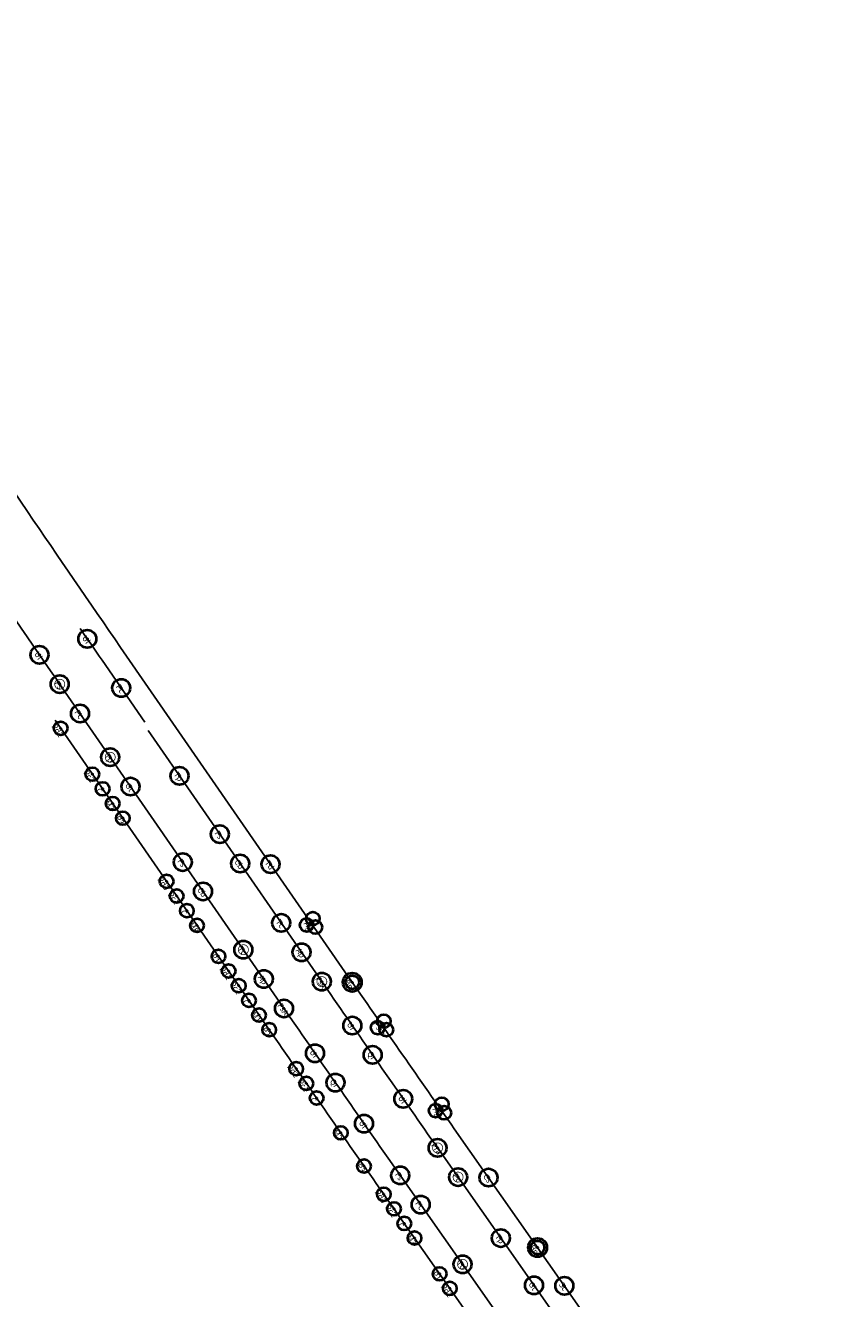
# Model space of a CAD drawing. Header units: metres. Extents: x 149234 to 159511, y 484155 to 486733.
# Tile 3 of 90: x 150567 to 150795, y 484386 to 484743. Entities that reach past the tile are written whole.
import ezdxf

# ---------------------------------------------------------------- set-up
doc = ezdxf.new("R2010")
doc.units = ezdxf.units.M
doc.layers.get('0').update_dxf_attribs({"lineweight": 25})
doc.layers.get('Defpoints').update_dxf_attribs({"color": 211, "lineweight": 25})
doc.layers.add('N-WE-GR-BOOM-S', color=7, linetype='Continuous', lineweight=40, true_color=0x009900)
doc.layers.add('N-WE-GR-BOOM-T18', color=10, linetype='Continuous', lineweight=18)
doc.styles.add('NLCS-ISO-M500-T18', font='NLCS-ISO.ttf')

# ---------------------------------------------------------------- blocks, each defined once
blk = doc.blocks.new('*U508')
blk.add_circle((0, 0), 5)
at = {"color": 0}
blk.add_circle((0, 0), 0.15, dxfattribs=at)
at = {"layer": 'Defpoints'}
blk.add_line((-2.01, 0), (2.01, 0), dxfattribs=at)
at = {"layer": 'N-WE-GR-BOOM-T18', "insert": (0, -2.3), "char_height": 3.2, "attachment_point": 8, "style": 'NLCS-ISO-M500-T18'}
blk.add_mtext_dynamic_manual_height_columns('Gt', width=4.7343, gutter_width=9, heights=[0], dxfattribs=at)
blk = doc.blocks.new('*U511')
blk.add_circle((0, 0), 5)
at = {"color": 0}
blk.add_circle((0, 0), 0.15, dxfattribs=at)
at = {"layer": 'Defpoints'}
blk.add_line((-2.01, 0), (2.01, 0), dxfattribs=at)
at = {"layer": 'N-WE-GR-BOOM-T18', "insert": (0, -2.3), "char_height": 3.2, "attachment_point": 8, "style": 'NLCS-ISO-M500-T18'}
blk.add_mtext_dynamic_manual_height_columns('Tp', width=4.7343, gutter_width=9, heights=[0], dxfattribs=at)
blk = doc.blocks.new('*U506')
blk.add_circle((0, 0), 5)
at = {"color": 0}
blk.add_circle((0, 0), 0.15, dxfattribs=at)
at = {"layer": 'Defpoints'}
blk.add_line((-2.01, 0), (2.01, 0), dxfattribs=at)
at = {"layer": 'N-WE-GR-BOOM-T18', "insert": (0, -2.3), "char_height": 3.2, "attachment_point": 8, "style": 'NLCS-ISO-M500-T18'}
blk.add_mtext_dynamic_manual_height_columns('Pc', width=4.7343, gutter_width=9, heights=[0], dxfattribs=at)
blk = doc.blocks.new('*U595')
blk.add_circle((0, 0), 5)
at = {"color": 0}
blk.add_circle((0, 0), 0.15, dxfattribs=at)
at = {"layer": 'Defpoints'}
blk.add_line((-2.01, 0), (2.01, 0), dxfattribs=at)
at = {"layer": 'N-WE-GR-BOOM-T18', "insert": (0, -2.3), "char_height": 3.2, "attachment_point": 8, "style": 'NLCS-ISO-M500-T18'}
blk.add_mtext_dynamic_manual_height_columns('Pra', width=4.7343, gutter_width=9, heights=[0], dxfattribs=at)
blk = doc.blocks.new('*U505')
blk.add_circle((0, 0), 5)
at = {"color": 0}
blk.add_circle((0, 0), 0.15, dxfattribs=at)
at = {"layer": 'Defpoints'}
blk.add_line((-2.01, 0), (2.01, 0), dxfattribs=at)
at = {"layer": 'N-WE-GR-BOOM-T18', "insert": (0, -2.3), "char_height": 3.2, "attachment_point": 8, "style": 'NLCS-ISO-M500-T18'}
blk.add_mtext_dynamic_manual_height_columns('Ul', width=4.7343, gutter_width=9, heights=[0], dxfattribs=at)
blk = doc.blocks.new('*U504')
blk.add_circle((0, 0), 5)
at = {"color": 0}
blk.add_circle((0, 0), 0.15, dxfattribs=at)
at = {"layer": 'Defpoints'}
blk.add_line((-2.01, 0), (2.01, 0), dxfattribs=at)
at = {"layer": 'N-WE-GR-BOOM-T18', "insert": (0, -2.3), "char_height": 3.2, "attachment_point": 8, "style": 'NLCS-ISO-M500-T18'}
blk.add_mtext_dynamic_manual_height_columns('Qr', width=4.7343, gutter_width=9, heights=[0], dxfattribs=at)
blk = doc.blocks.new('*U503')
blk.add_circle((0, 0), 5)
at = {"color": 0}
blk.add_circle((0, 0), 0.15, dxfattribs=at)
at = {"layer": 'Defpoints'}
blk.add_line((-2.01, 0), (2.01, 0), dxfattribs=at)
at = {"layer": 'N-WE-GR-BOOM-T18', "insert": (0, -2.3), "char_height": 3.2, "attachment_point": 8, "style": 'NLCS-ISO-M500-T18'}
blk.add_mtext_dynamic_manual_height_columns('Ur', width=4.7343, gutter_width=9, heights=[0], dxfattribs=at)
blk = doc.blocks.new('*U598')
blk.add_circle((0, 0), 5)
at = {"color": 0}
blk.add_circle((0, 0), 0.15, dxfattribs=at)
at = {"layer": 'Defpoints'}
blk.add_line((-2.01, 0), (2.01, 0), dxfattribs=at)
at = {"layer": 'N-WE-GR-BOOM-T18', "insert": (0, -2.3), "char_height": 3.2, "attachment_point": 8, "style": 'NLCS-ISO-M500-T18'}
blk.add_mtext_dynamic_manual_height_columns('Cs', width=4.7343, gutter_width=9, heights=[0], dxfattribs=at)
blk = doc.blocks.new('*U597')
blk.add_circle((0, 0), 5)
at = {"color": 0}
blk.add_circle((0, 0), 0.15, dxfattribs=at)
at = {"layer": 'Defpoints'}
blk.add_line((-2.01, 0), (2.01, 0), dxfattribs=at)
at = {"layer": 'N-WE-GR-BOOM-T18', "insert": (0, -2.3), "char_height": 3.2, "attachment_point": 8, "style": 'NLCS-ISO-M500-T18'}
blk.add_mtext_dynamic_manual_height_columns('Sc', width=4.7343, gutter_width=9, heights=[0], dxfattribs=at)
blk = doc.blocks.new('*U629')
for radius in [5.27, 3.8]:
    blk.add_circle((0, 0), radius)
at = {"color": 0}
blk.add_circle((0, 0), 0.15, dxfattribs=at)
at = {"layer": 'Defpoints'}
blk.add_line((-2.01, 0), (2.01, 0), dxfattribs=at)
at = {"layer": 'N-WE-GR-BOOM-T18', "insert": (0, -3.8), "char_height": 3.2, "attachment_point": 8, "style": 'NLCS-ISO-M500-T18'}
blk.add_mtext_dynamic_manual_height_columns('Bp', width=4.7343, gutter_width=9, heights=[0], dxfattribs=at)
blk = doc.blocks.new('*U716')
blk.add_circle((0, 0), 3.8)
blk = doc.blocks.new('*U717')
at = {"color": 0, "linetype": 'ByBlock', "lineweight": -2, "transparency": 16777216}
for p, rotation in [((-0.92, -2.72), 120), ((2.82, 0.57), 239.9999999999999)]:
    blk.add_blockref('*U716', p, dxfattribs=dict(at, rotation=rotation))
blk.add_blockref('*U716', (-1.9, 2.15), dxfattribs=at)
blk = doc.blocks.new('*U715')
at = {"color": 0}
blk.add_circle((0, 0), 0.15, dxfattribs=at)
at = {"layer": 'Defpoints'}
blk.add_line((-2.01, 0), (2.01, 0), dxfattribs=at)
blk.add_blockref('*U717', (0, 0))
at = {"layer": 'N-WE-GR-BOOM-T18', "insert": (0, -3.8), "char_height": 3.2, "attachment_point": 8, "style": 'NLCS-ISO-M500-T18'}
blk.add_mtext_dynamic_manual_height_columns('Ag', width=4.7343, gutter_width=9, heights=[0], dxfattribs=at)
blk = doc.blocks.new('*U509')
blk.add_circle((0, 0), 5)
at = {"color": 0}
blk.add_circle((0, 0), 0.15, dxfattribs=at)
at = {"layer": 'Defpoints'}
blk.add_line((-2.01, 0), (2.01, 0), dxfattribs=at)
at = {"layer": 'N-WE-GR-BOOM-T18', "insert": (0, -2.3), "char_height": 3.2, "attachment_point": 8, "style": 'NLCS-ISO-M500-T18'}
blk.add_mtext_dynamic_manual_height_columns('Cb', width=4.7343, gutter_width=9, heights=[0], dxfattribs=at)
blk = doc.blocks.new('*U713')
blk.add_circle((0, 0), 3.8)
blk = doc.blocks.new('*U714')
at = {"color": 0, "linetype": 'ByBlock', "lineweight": -2, "transparency": 16777216}
for p, rotation in [((-0.92, -2.72), 120), ((2.82, 0.57), 239.9999999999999)]:
    blk.add_blockref('*U713', p, dxfattribs=dict(at, rotation=rotation))
blk.add_blockref('*U713', (-1.9, 2.15), dxfattribs=at)
blk = doc.blocks.new('*U712')
at = {"color": 0}
blk.add_circle((0, 0), 0.15, dxfattribs=at)
at = {"layer": 'Defpoints'}
blk.add_line((-2.01, 0), (2.01, 0), dxfattribs=at)
blk.add_blockref('*U714', (0, 0))
at = {"layer": 'N-WE-GR-BOOM-T18', "insert": (0, -3.8), "char_height": 3.2, "attachment_point": 8, "style": 'NLCS-ISO-M500-T18'}
blk.add_mtext_dynamic_manual_height_columns('Ag', width=4.7343, gutter_width=9, heights=[0], dxfattribs=at)
blk = doc.blocks.new('*U501')
blk.add_circle((0, 0), 5)
at = {"color": 0}
blk.add_circle((0, 0), 0.15, dxfattribs=at)
at = {"layer": 'Defpoints'}
blk.add_line((-2.01, 0), (2.01, 0), dxfattribs=at)
at = {"layer": 'N-WE-GR-BOOM-T18', "insert": (0, -2.3), "char_height": 3.2, "attachment_point": 8, "style": 'NLCS-ISO-M500-T18'}
blk.add_mtext_dynamic_manual_height_columns('FsA', width=4.7343, gutter_width=9, heights=[0], dxfattribs=at)
blk = doc.blocks.new('*U500')
blk.add_circle((0, 0), 5)
at = {"color": 0}
blk.add_circle((0, 0), 0.15, dxfattribs=at)
at = {"layer": 'Defpoints'}
blk.add_line((-2.01, 0), (2.01, 0), dxfattribs=at)
at = {"layer": 'N-WE-GR-BOOM-T18', "insert": (0, -2.3), "char_height": 3.2, "attachment_point": 8, "style": 'NLCS-ISO-M500-T18'}
blk.add_mtext_dynamic_manual_height_columns('Ap', width=4.7343, gutter_width=9, heights=[0], dxfattribs=at)
blk = doc.blocks.new('*U510')
blk.add_circle((0, 0), 5)
at = {"color": 0}
blk.add_circle((0, 0), 0.15, dxfattribs=at)
at = {"layer": 'Defpoints'}
blk.add_line((-2.01, 0), (2.01, 0), dxfattribs=at)
at = {"layer": 'N-WE-GR-BOOM-T18', "insert": (0, -2.3), "char_height": 3.2, "attachment_point": 8, "style": 'NLCS-ISO-M500-T18'}
blk.add_mtext_dynamic_manual_height_columns('Tc', width=4.7343, gutter_width=9, heights=[0], dxfattribs=at)
blk = doc.blocks.new('*U507')
blk.add_circle((0, 0), 5)
at = {"color": 0}
blk.add_circle((0, 0), 0.15, dxfattribs=at)
at = {"layer": 'Defpoints'}
blk.add_line((-2.01, 0), (2.01, 0), dxfattribs=at)
at = {"layer": 'N-WE-GR-BOOM-T18', "insert": (0, -2.3), "char_height": 3.2, "attachment_point": 8, "style": 'NLCS-ISO-M500-T18'}
blk.add_mtext_dynamic_manual_height_columns('Td', width=4.7343, gutter_width=9, heights=[0], dxfattribs=at)
blk = doc.blocks.new('*U502')
blk.add_circle((0, 0), 5)
at = {"color": 0}
blk.add_circle((0, 0), 0.15, dxfattribs=at)
at = {"layer": 'Defpoints'}
blk.add_line((-2.01, 0), (2.01, 0), dxfattribs=at)
at = {"layer": 'N-WE-GR-BOOM-T18', "insert": (0, -2.3), "char_height": 3.2, "attachment_point": 8, "style": 'NLCS-ISO-M500-T18'}
blk.add_mtext_dynamic_manual_height_columns('Fs', width=4.7343, gutter_width=9, heights=[0], dxfattribs=at)
blk = doc.blocks.new('*U633')
blk.add_circle((0, 0), 3.8)
at = {"color": 0}
blk.add_circle((0, 0), 0.15, dxfattribs=at)
at = {"layer": 'Defpoints'}
blk.add_line((-2.01, 0), (2.01, 0), dxfattribs=at)
at = {"layer": 'N-WE-GR-BOOM-T18', "insert": (0, -3.8), "char_height": 3.2, "attachment_point": 8, "style": 'NLCS-ISO-M500-T18'}
blk.add_mtext_dynamic_manual_height_columns('Pd1', width=4.7343, gutter_width=9, heights=[0], dxfattribs=at)
blk = doc.blocks.new('*U634')
blk.add_circle((0, 0), 3.8)
at = {"color": 0}
blk.add_circle((0, 0), 0.15, dxfattribs=at)
at = {"layer": 'Defpoints'}
blk.add_line((-2.01, 0), (2.01, 0), dxfattribs=at)
at = {"layer": 'N-WE-GR-BOOM-T18', "insert": (0, -3.8), "char_height": 3.2, "attachment_point": 8, "style": 'NLCS-ISO-M500-T18'}
blk.add_mtext_dynamic_manual_height_columns('P1', width=4.7343, gutter_width=9, heights=[0], dxfattribs=at)
blk = doc.blocks.new('*U643')
blk.add_circle((0, 0), 3.8)
at = {"color": 0}
blk.add_circle((0, 0), 0.15, dxfattribs=at)
at = {"layer": 'Defpoints'}
blk.add_line((-2.01, 0), (2.01, 0), dxfattribs=at)
at = {"layer": 'N-WE-GR-BOOM-T18', "insert": (0, -3.8), "char_height": 3.2, "attachment_point": 8, "style": 'NLCS-ISO-M500-T18'}
blk.add_mtext_dynamic_manual_height_columns('M3', width=4.7343, gutter_width=9, heights=[0], dxfattribs=at)
blk = doc.blocks.new('*U631')
blk.add_circle((0, 0), 3.8)
at = {"color": 0}
blk.add_circle((0, 0), 0.15, dxfattribs=at)
at = {"layer": 'Defpoints'}
blk.add_line((-2.01, 0), (2.01, 0), dxfattribs=at)
at = {"layer": 'N-WE-GR-BOOM-T18', "insert": (0, -3.8), "char_height": 3.2, "attachment_point": 8, "style": 'NLCS-ISO-M500-T18'}
blk.add_mtext_dynamic_manual_height_columns('C', width=4.7343, gutter_width=9, heights=[0], dxfattribs=at)
blk = doc.blocks.new('*U632')
blk.add_circle((0, 0), 3.8)
at = {"color": 0}
blk.add_circle((0, 0), 0.15, dxfattribs=at)
at = {"layer": 'Defpoints'}
blk.add_line((-2.01, 0), (2.01, 0), dxfattribs=at)
at = {"layer": 'N-WE-GR-BOOM-T18', "insert": (0, -3.8), "char_height": 3.2, "attachment_point": 8, "style": 'NLCS-ISO-M500-T18'}
blk.add_mtext_dynamic_manual_height_columns('Pc2', width=4.7343, gutter_width=9, heights=[0], dxfattribs=at)
blk = doc.blocks.new('*U637')
blk.add_circle((0, 0), 3.8)
at = {"color": 0}
blk.add_circle((0, 0), 0.15, dxfattribs=at)
at = {"layer": 'Defpoints'}
blk.add_line((-2.01, 0), (2.01, 0), dxfattribs=at)
at = {"layer": 'N-WE-GR-BOOM-T18', "insert": (0, -3.8), "char_height": 3.2, "attachment_point": 8, "style": 'NLCS-ISO-M500-T18'}
blk.add_mtext_dynamic_manual_height_columns('Pd3', width=4.7343, gutter_width=9, heights=[0], dxfattribs=at)
blk = doc.blocks.new('*U638')
blk.add_circle((0, 0), 3.8)
at = {"color": 0}
blk.add_circle((0, 0), 0.15, dxfattribs=at)
at = {"layer": 'Defpoints'}
blk.add_line((-2.01, 0), (2.01, 0), dxfattribs=at)
at = {"layer": 'N-WE-GR-BOOM-T18', "insert": (0, -3.8), "char_height": 3.2, "attachment_point": 8, "style": 'NLCS-ISO-M500-T18'}
blk.add_mtext_dynamic_manual_height_columns('P3', width=4.7343, gutter_width=9, heights=[0], dxfattribs=at)
blk = doc.blocks.new('*U644')
blk.add_circle((0, 0), 3.8)
at = {"color": 0}
blk.add_circle((0, 0), 0.15, dxfattribs=at)
at = {"layer": 'Defpoints'}
blk.add_line((-2.01, 0), (2.01, 0), dxfattribs=at)
at = {"layer": 'N-WE-GR-BOOM-T18', "insert": (0, -3.8), "char_height": 3.2, "attachment_point": 8, "style": 'NLCS-ISO-M500-T18'}
blk.add_mtext_dynamic_manual_height_columns('M2', width=4.7343, gutter_width=9, heights=[0], dxfattribs=at)
blk = doc.blocks.new('*U636')
blk.add_circle((0, 0), 3.8)
at = {"color": 0}
blk.add_circle((0, 0), 0.15, dxfattribs=at)
at = {"layer": 'Defpoints'}
blk.add_line((-2.01, 0), (2.01, 0), dxfattribs=at)
at = {"layer": 'N-WE-GR-BOOM-T18', "insert": (0, -3.8), "char_height": 3.2, "attachment_point": 8, "style": 'NLCS-ISO-M500-T18'}
blk.add_mtext_dynamic_manual_height_columns('Pc1', width=4.7343, gutter_width=9, heights=[0], dxfattribs=at)
blk = doc.blocks.new('*U640')
blk.add_circle((0, 0), 3.8)
at = {"color": 0}
blk.add_circle((0, 0), 0.15, dxfattribs=at)
at = {"layer": 'Defpoints'}
blk.add_line((-2.01, 0), (2.01, 0), dxfattribs=at)
at = {"layer": 'N-WE-GR-BOOM-T18', "insert": (0, -3.8), "char_height": 3.2, "attachment_point": 8, "style": 'NLCS-ISO-M500-T18'}
blk.add_mtext_dynamic_manual_height_columns('Pd2', width=4.7343, gutter_width=9, heights=[0], dxfattribs=at)
blk = doc.blocks.new('*U641')
blk.add_circle((0, 0), 3.8)
at = {"color": 0}
blk.add_circle((0, 0), 0.15, dxfattribs=at)
at = {"layer": 'Defpoints'}
blk.add_line((-2.01, 0), (2.01, 0), dxfattribs=at)
at = {"layer": 'N-WE-GR-BOOM-T18', "insert": (0, -3.8), "char_height": 3.2, "attachment_point": 8, "style": 'NLCS-ISO-M500-T18'}
blk.add_mtext_dynamic_manual_height_columns('P2', width=4.7343, gutter_width=9, heights=[0], dxfattribs=at)
blk = doc.blocks.new('*U630')
blk.add_circle((0, 0), 3.8)
at = {"color": 0}
blk.add_circle((0, 0), 0.15, dxfattribs=at)
at = {"layer": 'Defpoints'}
blk.add_line((-2.01, 0), (2.01, 0), dxfattribs=at)
at = {"layer": 'N-WE-GR-BOOM-T18', "insert": (0, -3.8), "char_height": 3.2, "attachment_point": 8, "style": 'NLCS-ISO-M500-T18'}
blk.add_mtext_dynamic_manual_height_columns('M1', width=4.7343, gutter_width=9, heights=[0], dxfattribs=at)
blk = doc.blocks.new('*U645')
blk.add_circle((0, 0), 3.8)
at = {"color": 0}
blk.add_circle((0, 0), 0.15, dxfattribs=at)
at = {"layer": 'Defpoints'}
blk.add_line((-2.01, 0), (2.01, 0), dxfattribs=at)
at = {"layer": 'N-WE-GR-BOOM-T18', "insert": (0, -3.8), "char_height": 3.2, "attachment_point": 8, "style": 'NLCS-ISO-M500-T18'}
blk.add_mtext_dynamic_manual_height_columns('M8', width=4.7343, gutter_width=9, heights=[0], dxfattribs=at)
blk = doc.blocks.new('*U646')
blk.add_circle((0, 0), 3.8)
at = {"color": 0}
blk.add_circle((0, 0), 0.15, dxfattribs=at)
at = {"layer": 'Defpoints'}
blk.add_line((-2.01, 0), (2.01, 0), dxfattribs=at)
at = {"layer": 'N-WE-GR-BOOM-T18', "insert": (0, -3.8), "char_height": 3.2, "attachment_point": 8, "style": 'NLCS-ISO-M500-T18'}
blk.add_mtext_dynamic_manual_height_columns('M7', width=4.7343, gutter_width=9, heights=[0], dxfattribs=at)
blk = doc.blocks.new('*U626')
at = {"color": 177, "true_color": 0x293189, "const_width": 0.4, "flags": 128}
blk.add_lwpolyline([(2.8, 0, -1), (-2.8, 0, -1)], format="xyb", close=True, dxfattribs=at)
at = {"color": 0}
blk.add_circle((0, 0), 0.15, dxfattribs=at)
at = {"layer": 'Defpoints'}
blk.add_line((-2.01, 0), (2.01, 0), dxfattribs=at)
blk = doc.blocks.new('*U746')
blk.add_circle((0, 0), 3.8)
blk = doc.blocks.new('*U747')
at = {"color": 0, "linetype": 'ByBlock', "lineweight": -2, "transparency": 16777216}
for p, rotation in [((-0.92, -2.72), 120), ((2.82, 0.57), 239.9999999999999)]:
    blk.add_blockref('*U746', p, dxfattribs=dict(at, rotation=rotation))
blk.add_blockref('*U746', (-1.9, 2.15), dxfattribs=at)
blk = doc.blocks.new('*U745')
at = {"color": 0}
blk.add_circle((0, 0), 0.15, dxfattribs=at)
at = {"layer": 'Defpoints'}
blk.add_line((-2.01, 0), (2.01, 0), dxfattribs=at)
blk.add_blockref('*U747', (0, 0))
at = {"layer": 'N-WE-GR-BOOM-T18', "insert": (0, -3.8), "char_height": 3.2, "attachment_point": 8, "style": 'NLCS-ISO-M500-T18'}
blk.add_mtext_dynamic_manual_height_columns('Psm', width=4.7343, gutter_width=9, heights=[0], dxfattribs=at)

msp = doc.modelspace()

# ---------------------------------------------------------------- linework, layer by layer
at = {"layer": 'Defpoints', "flags": 128}
for points in [[(150315.93, 484983.02, 0.0008773), (150362.139, 484912.765), (150404.519, 484848.576, 0.0031614), (150509.948, 484691.07), (150567.115, 484606.822, 0.0023128), (150593.203, 484568.757), (150657.757, 484475.491, 0.0015861), (150686.731, 484433.913), (150774.513, 484308.792, -0.0021697), (150789.433, 484287.329), (150794.99, 484279.26)], [(150297.503, 484974.833, 0.0009112), (150345.532, 484901.8), (150387.913, 484837.611, 0.0031614), (150493.481, 484679.896), (150550.649, 484595.648, 0.0023128), (150576.84, 484557.431), (150641.394, 484464.165, 0.0015861), (150670.441, 484422.483), (150758.223, 484297.363, -0.0021697), (150773.044, 484276.041), (150778.601, 484267.973)], [(150581.847, 484574.076, 0.0005424), (150588.005, 484565.159), (150599.989, 484547.846)], [(150574.871, 484548.328), (150635.803, 484460.295, 0.0015861), (150664.874, 484418.578), (150752.656, 484293.457, -0.0021697), (150767.444, 484272.185), (150773.001, 484264.116)], [(150600.936, 484545.461), (150652.083, 484471.564, 0.0015861), (150681.083, 484429.95), (150768.865, 484304.829, -0.0021697), (150783.75, 484283.415), (150789.307, 484275.346)]]:
    msp.add_lwpolyline(points, format="xyb", dxfattribs=at)

# ---------------------------------------------------------------- block references
at = {"layer": 'N-WE-GR-BOOM-S'}
for name, p, xscale, yscale, zscale, rotation in [('*U505', (150583.867, 484571.147), 0.4999999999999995, 0.4999999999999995, 0.4999999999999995, 304.7658200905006), ('*U505', (150570.452, 484566.682), 0.4999999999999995, 0.4999999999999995, 0.4999999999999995, 304.7658200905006), ('*U502', (150576.133, 484558.452), 0.4999999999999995, 0.4999999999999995, 0.4999999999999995, 304.7658200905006), ('*U506', (150593.378, 484557.397), 0.4999999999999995, 0.4999999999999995, 0.4999999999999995, 304.7658200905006), ('*U626', (150576.133, 484558.452), 0.5, 0.5, 0.5, 300.0342889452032), ('*U506', (150581.824, 484550.23), 0.4999999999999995, 0.4999999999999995, 0.4999999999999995, 304.7658200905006), ('*U640', (150576.415, 484546.097), 0.5, 0.5, 0.5, 304.5555011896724), ('*U511', (150590.289, 484538), 0.4999999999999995, 0.4999999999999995, 0.4999999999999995, 304.7658200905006), ('*U626', (150590.289, 484538), 0.5, 0.5, 0.5, 300.0342889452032), ('*U632', (150585.298, 484533.262), 0.5, 0.5, 0.5, 304.5555011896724), ('*U511', (150609.717, 484532.774), 0.4999999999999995, 0.4999999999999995, 0.4999999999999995, 304.7658200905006), ('*U508', (150595.981, 484529.777), 0.4999999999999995, 0.4999999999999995, 0.4999999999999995, 304.7658200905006), ('*U631', (150588.144, 484529.151), 0.5, 0.5, 0.5, 304.5555011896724), ('*U646', (150590.99, 484525.04), 0.5, 0.5, 0.5, 304.5555011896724), ('*U638', (150593.835, 484520.929), 0.5, 0.5, 0.5, 304.5555011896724), ('*U502', (150621.025, 484516.436), 0.4999999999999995, 0.4999999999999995, 0.4999999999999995, 304.7658200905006), ('*U502', (150610.623, 484508.623), 0.4999999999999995, 0.4999999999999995, 0.4999999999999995, 304.7658200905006), ('*U509', (150626.716, 484508.214), 0.4999999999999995, 0.4999999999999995, 0.4999999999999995, 304.7658200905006), ('*U507', (150635.235, 484508.029), 0.4999999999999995, 0.4999999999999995, 0.4999999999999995, 304.7658200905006), ('*U637', (150606.086, 484503.23), 0.5, 0.5, 0.5, 304.5555011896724), ('*U509', (150616.314, 484500.401), 0.4999999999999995, 0.4999999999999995, 0.4999999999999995, 304.7658200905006), ('*U636', (150608.931, 484499.118), 0.5, 0.5, 0.5, 304.5555011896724), ('*U631', (150611.777, 484495.007), 0.5, 0.5, 0.5, 304.5555011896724), ('*U645', (150614.623, 484490.896), 0.5, 0.5, 0.5, 304.5555011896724), ('*U510', (150638.226, 484491.585), 0.4999999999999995, 0.4999999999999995, 0.4999999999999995, 304.7658200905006), ('*U712', (150646.745, 484491.401), 0.4999999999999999, 0.4999999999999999, 0.4999999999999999, 305.0527546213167), ('*U510', (150627.613, 484484.075), 0.4999999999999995, 0.4999999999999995, 0.4999999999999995, 304.7658200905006), ('*U626', (150627.613, 484484.075), 0.5, 0.5, 0.5, 300.0342889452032), ('*U500', (150643.917, 484483.363), 0.4999999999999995, 0.4999999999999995, 0.4999999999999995, 304.7658200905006), ('*U634', (150620.627, 484482.221), 0.5, 0.5, 0.5, 304.5555011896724), ('*U633', (150623.473, 484478.11), 0.5, 0.5, 0.5, 304.5555011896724), ('*U500', (150633.342, 484475.879), 0.4999999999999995, 0.4999999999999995, 0.4999999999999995, 304.7658200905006), ('*U632', (150626.318, 484473.999), 0.5, 0.5, 0.5, 304.5555011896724), ('*U501', (150649.608, 484475.14), 0.4999999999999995, 0.4999999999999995, 0.4999999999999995, 304.7658200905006), ('*U626', (150649.608, 484475.14), 0.5, 0.5, 0.5, 300.0342889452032), ('*U629', (150658.127, 484474.956), 0.5, 0.5, 0.5, 304.5555011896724), ('*U631', (150629.164, 484469.887), 0.5, 0.5, 0.5, 304.5555011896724), ('*U630', (150632.009, 484465.776), 0.5, 0.5, 0.5, 304.5555011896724), ('*U501', (150638.996, 484467.631), 0.4999999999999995, 0.4999999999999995, 0.4999999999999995, 304.7658200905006), ('*U503', (150658.136, 484462.833), 0.4999999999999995, 0.4999999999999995, 0.4999999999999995, 304.7658200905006), ('*U745', (150666.654, 484462.664), 0.4999999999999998, 0.4999999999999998, 0.4999999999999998, 305.0527546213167), ('*U641', (150634.855, 484461.665), 0.5, 0.5, 0.5, 304.5555011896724), ('*U503', (150647.702, 484455.065), 0.4999999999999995, 0.4999999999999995, 0.4999999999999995, 304.7658200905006), ('*U504', (150663.843, 484454.621), 0.4999999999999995, 0.4999999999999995, 0.4999999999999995, 304.7658200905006), ('*U640', (150642.42, 484450.75), 0.5, 0.5, 0.5, 304.5555011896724), ('*U504', (150653.41, 484446.854), 0.4999999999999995, 0.4999999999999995, 0.4999999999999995, 304.7658200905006), ('*U636', (150645.273, 484446.643), 0.5, 0.5, 0.5, 304.5555011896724), ('*U631', (150648.129, 484442.539), 0.5, 0.5, 0.5, 304.5555011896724), ('*U505', (150672.423, 484442.318), 0.4999999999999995, 0.4999999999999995, 0.4999999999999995, 304.7658200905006), ('*U715', (150682.883, 484439.402), 0.4999999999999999, 0.4999999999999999, 0.4999999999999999, 305.0527546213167), ('*U505', (150661.416, 484435.373), 0.4999999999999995, 0.4999999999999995, 0.4999999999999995, 304.7658200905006), ('*U644', (150654.92, 484432.798), 0.5, 0.5, 0.5, 304.5555011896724), ('*U595', (150682.047, 484428.575), 0.4999999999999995, 0.4999999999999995, 0.4999999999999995, 304.7658200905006), ('*U626', (150682.047, 484428.575), 0.5, 0.5, 0.5, 300.0342889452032), ('*U638', (150661.43, 484423.491), 0.5, 0.5, 0.5, 304.5555011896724), ('*U502', (150671.572, 484420.871), 0.4999999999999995, 0.4999999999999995, 0.4999999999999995, 304.7658200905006), ('*U506', (150687.791, 484420.389), 0.4999999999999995, 0.4999999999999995, 0.4999999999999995, 304.7658200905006), ('*U626', (150687.791, 484420.389), 0.5, 0.5, 0.5, 300.0342889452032), ('*U598', (150696.311, 484420.258), 0.4999999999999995, 0.4999999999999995, 0.4999999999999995, 304.7658200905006), ('*U637', (150666.967, 484415.595), 0.5, 0.5, 0.5, 304.5555011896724), ('*U506', (150677.315, 484412.685), 0.4999999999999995, 0.4999999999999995, 0.4999999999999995, 304.7658200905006), ('*U632', (150669.838, 484411.502), 0.5, 0.5, 0.5, 304.5555011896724), ('*U631', (150672.71, 484407.409), 0.5, 0.5, 0.5, 304.5555011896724), ('*U643', (150675.582, 484403.316), 0.5, 0.5, 0.5, 304.5555011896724), ('*U511', (150699.775, 484403.306), 0.4999999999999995, 0.4999999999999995, 0.4999999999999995, 304.7658200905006), ('*U629', (150710.064, 484400.655), 0.5, 0.5, 0.5, 304.5555011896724), ('*U507', (150689.043, 484395.968), 0.4999999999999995, 0.4999999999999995, 0.4999999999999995, 304.7658200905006), ('*U626', (150689.043, 484395.968), 0.5, 0.5, 0.5, 300.0342889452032), ('*U634', (150682.612, 484393.295), 0.5, 0.5, 0.5, 304.5555011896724), ('*U508', (150709.056, 484390.078), 0.4999999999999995, 0.4999999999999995, 0.4999999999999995, 304.7658200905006), ('*U597', (150717.576, 484389.948), 0.4999999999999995, 0.4999999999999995, 0.4999999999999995, 304.7658200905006), ('*U633', (150685.484, 484389.202), 0.5, 0.5, 0.5, 304.5555011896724)]:
    msp.add_blockref(name, p, dxfattribs=dict(at, xscale=xscale, yscale=yscale, zscale=zscale, rotation=rotation))

doc.saveas('drawing.dxf')
